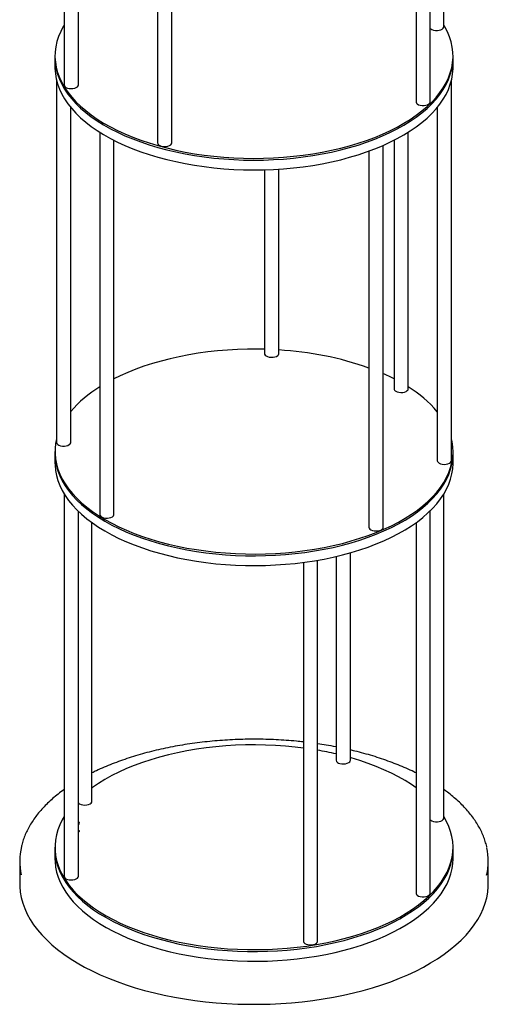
# Model space of a CAD drawing. Header units: millimetres. Extents: x 37 to 6187, y 398 to 4703.
# Tile 7 of 18: x 3598 to 3928, y 1649 to 2342. Entities that reach past the tile are written whole.
import ezdxf

# ---------------------------------------------------------------- set-up
doc = ezdxf.new("R2010")
doc.units = ezdxf.units.MM
doc.header["$LTSCALE"] = 15

msp = doc.modelspace()

# ---------------------------------------------------------------- linework, layer by layer
for p, q in [((3629.67, 2565.01), (3629.67, 2295.83)), ((3896.67, 2336.76), (3896.67, 2565.01)), ((3639.67, 2295.83), (3639.67, 2552.77)), ((3887.13, 2283.97), (3887.13, 2553.21)), ((3877.13, 2544.84), (3877.13, 2283.97)), ((3695.4, 2523.64), (3695.4, 2255.03)), ((3705.4, 2255.03), (3705.4, 2521.05)), ((3623.17, 2316.3), (3623.17, 2315.01)), ((3903.17, 2315.01), (3903.17, 2316.3)), ((3623.17, 2315.01), (3623.17, 2308.15)), ((3903.17, 2308.15), (3903.17, 2315.01)), ((3624.25, 2299.22), (3624.25, 2044.14)), ((3902.09, 2031.29), (3902.09, 2299.22)), ((3634.25, 2044.14), (3634.25, 2280.04)), ((3892.09, 2280.04), (3892.09, 2031.29)), ((3654.66, 2262.59), (3654.66, 1993.49)), ((3871.69, 2081.95), (3871.69, 2262.59)), ((3664.66, 1993.49), (3664.66, 2256.92)), ((3854.05, 1984.4), (3854.05, 2253.3)), ((3861.69, 2256.92), (3861.69, 2081.95)), ((3844.05, 2249.3), (3844.05, 1984.4)), ((3770.64, 2236.15), (3770.64, 2106.69)), ((3780.64, 2106.69), (3780.64, 2236.61)), ((3634.23, 2043.9), (3634.25, 2044.14)), ((3623.17, 2037.72), (3623.17, 2036.43)), ((3623.17, 2036.43), (3623.17, 2029.57)), ((3903.17, 2036.43), (3903.17, 2037.72)), ((3903.17, 2029.57), (3903.17, 2036.43)), ((3629.67, 2007.86), (3629.67, 1738.68)), ((3896.67, 1779.6), (3896.67, 2007.86)), ((3639.67, 1738.68), (3639.67, 1995.61)), ((3887.13, 1726.81), (3887.13, 1996.06)), ((3649.22, 1791.47), (3649.22, 1987.69)), ((3877.13, 1987.69), (3877.13, 1726.81)), ((3820.94, 1963.89), (3820.94, 1820.4)), ((3830.94, 1820.4), (3830.94, 1966.48)), ((3797.9, 1959.72), (3797.9, 1692.96)), ((3807.9, 1692.96), (3807.9, 1961.25)), ((3640.38, 1776.55), (3639.67, 1776.59)), ((3640.21, 1775.71), (3640.38, 1776.55)), ((3639.83, 1773.97), (3639.67, 1773.97)), ((3639.67, 1773.17), (3639.83, 1773.97)), ((3640.39, 1770.62), (3639.67, 1770.84)), ((3640.34, 1770.38), (3639.67, 1770.58)), ((3639.67, 1770.51), (3640.32, 1770.31)), ((3640.32, 1770.31), (3640.39, 1770.62)), ((3623.17, 1759.14), (3623.17, 1757.85)), ((3623.17, 1757.85), (3623.17, 1750.99)), ((3903.17, 1757.85), (3903.17, 1759.14)), ((3903.17, 1750.99), (3903.17, 1757.85)), ((3598.37, 1749.45), (3598.37, 1733.42)), ((3927.97, 1733.42), (3927.97, 1749.45))]:
    msp.add_line(p, q)
at = {"flags": 128}
for points in [[(3629.67, 2338.01), (3629.05, 2336.97), (3627.2, 2333.47), (3625.7, 2329.93), (3624.54, 2326.36), (3623.74, 2322.76), (3623.28, 2319.14), (3623.18, 2315.52), (3623.43, 2311.89), (3624.04, 2308.28), (3625, 2304.69), (3626.3, 2301.13), (3627.96, 2297.61), (3629.95, 2294.13), (3632.28, 2290.71), (3634.94, 2287.36), (3637.93, 2284.08), (3641.23, 2280.88), (3644.84, 2277.77), (3648.74, 2274.75), (3652.94, 2271.84), (3657.42, 2269.05), (3662.16, 2266.37), (3667.16, 2263.82), (3672.4, 2261.4), (3677.87, 2259.12), (3683.55, 2256.99), (3689.44, 2255), (3695.51, 2253.17), (3701.76, 2251.5), (3708.16, 2249.99), (3714.69, 2248.65), (3721.35, 2247.48), (3728.12, 2246.49), (3734.97, 2245.67), (3741.9, 2245.03), (3748.88, 2244.57), (3755.89, 2244.29), (3762.93, 2244.19), (3769.96, 2244.28), (3776.98, 2244.54), (3783.96, 2244.99), (3790.89, 2245.62), (3797.75, 2246.42), (3804.53, 2247.41)], [(3804.53, 2247.41), (3811.19, 2248.56), (3817.74, 2249.89), (3824.15, 2251.39), (3830.4, 2253.05), (3836.49, 2254.87), (3842.39, 2256.84), (3848.09, 2258.97), (3853.57, 2261.24), (3858.83, 2263.65), (3863.85, 2266.19), (3868.61, 2268.86), (3873.1, 2271.65), (3877.32, 2274.55), (3881.25, 2277.55), (3884.88, 2280.66), (3888.2, 2283.85), (3891.21, 2287.13), (3893.89, 2290.48), (3896.25, 2293.89), (3898.26, 2297.37), (3899.94, 2300.89), (3901.27, 2304.44), (3902.25, 2308.03), (3902.88, 2311.64), (3903.16, 2315.26), (3903.08, 2318.89), (3902.65, 2322.51), (3901.87, 2326.11), (3900.74, 2329.68), (3899.26, 2333.23), (3897.44, 2336.73), (3896.67, 2338.01)], [(3887.13, 2335.68), (3887.47, 2335.36), (3888.36, 2334.83), (3889.49, 2334.44), (3890.79, 2334.22), (3892.15, 2334.19), (3893.47, 2334.35), (3894.66, 2334.69), (3895.63, 2335.19), (3896.31, 2335.79), (3896.64, 2336.47), (3896.67, 2336.76)], [(3623.17, 2315.01), (3623.18, 2314.23), (3623.43, 2310.61), (3624.04, 2307), (3625, 2303.41), (3626.3, 2299.85), (3627.96, 2296.32), (3629.95, 2292.85), (3632.28, 2289.43), (3634.94, 2286.07), (3637.93, 2282.79), (3641.23, 2279.59), (3644.84, 2276.48), (3648.74, 2273.47), (3652.94, 2270.56), (3657.42, 2267.76), (3662.16, 2265.08), (3667.16, 2262.53), (3672.4, 2260.12), (3677.87, 2257.84), (3683.55, 2255.7), (3689.44, 2253.72), (3695.51, 2251.88), (3701.76, 2250.21), (3708.16, 2248.71), (3714.69, 2247.37), (3721.35, 2246.2), (3728.12, 2245.2), (3734.97, 2244.38), (3741.9, 2243.74), (3748.88, 2243.28), (3755.89, 2243), (3762.93, 2242.9), (3769.96, 2242.99), (3776.98, 2243.26), (3783.96, 2243.7), (3790.89, 2244.33), (3797.75, 2245.14), (3804.53, 2246.12)], [(3623.17, 2315.01), (3623.18, 2314.23), (3623.43, 2310.61), (3624.04, 2307), (3625, 2303.41), (3626.3, 2299.85), (3627.96, 2296.32), (3629.95, 2292.85), (3632.28, 2289.43), (3634.94, 2286.07), (3637.93, 2282.79), (3641.23, 2279.59), (3644.84, 2276.48), (3648.74, 2273.47), (3652.94, 2270.56), (3657.42, 2267.76), (3662.16, 2265.08), (3667.16, 2262.53), (3672.4, 2260.12), (3677.87, 2257.84), (3683.55, 2255.7), (3689.44, 2253.72), (3695.51, 2251.88), (3701.76, 2250.21), (3708.16, 2248.71), (3714.69, 2247.37), (3721.35, 2246.2), (3728.12, 2245.2), (3734.97, 2244.38), (3741.9, 2243.74), (3748.88, 2243.28), (3755.89, 2243), (3762.93, 2242.9), (3769.96, 2242.99), (3776.98, 2243.26), (3783.96, 2243.7), (3790.89, 2244.33), (3797.75, 2245.14), (3804.53, 2246.12)], [(3804.53, 2246.12), (3811.19, 2247.28), (3817.74, 2248.61), (3824.15, 2250.1), (3830.4, 2251.76), (3836.49, 2253.58), (3842.39, 2255.56), (3848.09, 2257.68), (3853.57, 2259.95), (3858.83, 2262.36), (3863.85, 2264.9), (3868.61, 2267.57), (3873.1, 2270.36), (3877.32, 2273.26), (3881.25, 2276.27), (3884.88, 2279.37), (3888.2, 2282.57), (3891.21, 2285.84), (3893.89, 2289.19), (3896.25, 2292.61), (3898.26, 2296.08), (3899.94, 2299.6), (3901.27, 2303.16), (3902.25, 2306.75), (3902.88, 2310.36), (3903.16, 2313.98), (3903.17, 2315.01)], [(3804.53, 2246.12), (3811.19, 2247.28), (3817.74, 2248.61), (3824.15, 2250.1), (3830.4, 2251.76), (3836.49, 2253.58), (3842.39, 2255.56), (3848.09, 2257.68), (3853.57, 2259.95), (3858.83, 2262.36), (3863.85, 2264.9), (3868.61, 2267.57), (3873.1, 2270.36), (3877.32, 2273.26), (3881.25, 2276.27), (3884.88, 2279.37), (3888.2, 2282.57), (3891.21, 2285.84), (3893.89, 2289.19), (3896.25, 2292.61), (3898.26, 2296.08), (3899.94, 2299.6), (3901.27, 2303.16), (3902.25, 2306.75), (3902.88, 2310.36), (3903.16, 2313.98), (3903.17, 2315.01)], [(3623.17, 2308.15), (3623.18, 2307.37), (3623.43, 2303.75), (3624.04, 2300.14), (3625, 2296.55), (3626.3, 2292.99), (3627.96, 2289.47), (3629.95, 2285.99), (3632.28, 2282.57), (3634.94, 2279.22), (3637.93, 2275.93), (3641.23, 2272.73), (3644.84, 2269.62), (3648.74, 2266.61), (3652.94, 2263.7), (3657.42, 2260.9), (3662.16, 2258.23), (3667.16, 2255.68), (3672.4, 2253.26), (3677.87, 2250.98), (3683.55, 2248.84), (3689.44, 2246.86), (3695.51, 2245.03), (3701.76, 2243.36), (3708.16, 2241.85), (3714.69, 2240.51), (3721.35, 2239.34), (3728.12, 2238.34), (3734.97, 2237.53), (3741.9, 2236.88), (3748.88, 2236.42), (3755.89, 2236.15), (3762.93, 2236.05), (3769.96, 2236.13), (3776.98, 2236.4), (3783.96, 2236.85), (3790.89, 2237.48), (3797.75, 2238.28), (3804.53, 2239.26)], [(3804.53, 2239.26), (3811.19, 2240.42), (3817.74, 2241.75), (3824.15, 2243.25), (3830.4, 2244.91), (3836.49, 2246.73), (3842.39, 2248.7), (3848.09, 2250.83), (3853.57, 2253.1), (3858.83, 2255.5), (3863.85, 2258.05), (3868.61, 2260.71), (3873.1, 2263.5), (3877.32, 2266.4), (3881.25, 2269.41), (3884.88, 2272.52), (3888.2, 2275.71), (3891.21, 2278.99), (3893.89, 2282.34), (3896.25, 2285.75), (3898.26, 2289.22), (3899.94, 2292.74), (3901.27, 2296.3), (3902.25, 2299.89), (3902.88, 2303.5), (3903.16, 2307.12), (3903.17, 2308.15)], [(3629.67, 2295.83), (3629.74, 2295.42), (3630.14, 2294.75), (3630.88, 2294.16), (3631.9, 2293.69), (3633.13, 2293.39), (3634.47, 2293.26), (3635.82, 2293.33), (3637.09, 2293.58), (3638.18, 2294), (3639.01, 2294.56), (3639.52, 2295.21), (3639.67, 2295.83)], [(3877.13, 2283.97), (3877.14, 2283.81), (3877.4, 2283.12), (3878.02, 2282.5), (3878.94, 2281.98), (3880.1, 2281.61), (3881.41, 2281.42), (3882.77, 2281.41), (3884.08, 2281.6), (3885.25, 2281.96), (3886.19, 2282.47), (3886.83, 2283.09), (3887.11, 2283.77), (3887.13, 2283.97)], [(3695.4, 2255.03), (3695.44, 2254.7), (3695.8, 2254.02), (3696.5, 2253.42), (3697.49, 2252.94), (3698.69, 2252.61), (3700.02, 2252.46), (3701.38, 2252.5), (3702.67, 2252.73), (3703.79, 2253.13), (3704.65, 2253.68), (3705.21, 2254.32), (3705.4, 2255.01), (3705.4, 2255.03)], [(3770.64, 2109.72), (3765.62, 2109.81), (3758.58, 2109.78), (3751.56, 2109.57), (3744.56, 2109.18), (3737.61, 2108.61), (3730.73, 2107.86), (3723.93, 2106.93), (3717.22, 2105.83), (3710.64, 2104.55), (3704.18, 2103.11), (3697.88, 2101.5), (3691.74, 2099.73), (3685.78, 2097.8), (3680.02, 2095.72), (3674.46, 2093.5), (3669.13, 2091.13), (3664.66, 2088.95)], [(3770.64, 2106.69), (3770.67, 2106.4), (3771.01, 2105.72), (3771.69, 2105.12), (3772.66, 2104.62), (3773.85, 2104.29), (3775.18, 2104.13)], [(3775.18, 2104.13), (3776.54, 2104.16), (3777.83, 2104.38), (3778.97, 2104.77), (3779.85, 2105.3), (3780.42, 2105.94), (3780.64, 2106.63), (3780.64, 2106.69)], [(3862.84, 2080.3), (3863.84, 2079.83), (3865.06, 2079.51), (3866.39, 2079.38), (3867.75, 2079.43), (3869.03, 2079.67), (3870.13, 2080.08), (3870.98, 2080.63), (3871.51, 2081.28), (3871.69, 2081.95)], [(3624.25, 2046.65), (3623.62, 2043.5), (3623.24, 2039.88), (3623.2, 2036.26), (3623.52, 2032.64), (3624.19, 2029.03), (3625.22, 2025.44), (3626.59, 2021.89), (3628.3, 2018.37), (3630.36, 2014.91), (3632.75, 2011.5), (3635.48, 2008.16), (3638.52, 2004.89), (3641.88, 2001.71), (3645.55, 1998.61), (3649.51, 1995.62), (3653.76, 1992.73), (3658.29, 1989.96), (3663.08, 1987.3), (3668.12, 1984.78), (3673.41, 1982.38), (3678.92, 1980.13), (3684.64, 1978.02), (3690.57, 1976.07), (3696.67, 1974.27), (3702.95, 1972.62), (3709.37, 1971.15), (3715.93, 1969.84), (3722.61, 1968.7), (3729.4, 1967.74), (3736.27, 1966.96), (3743.2, 1966.35), (3750.19, 1965.92)], [(3750.19, 1965.92), (3757.21, 1965.68), (3764.25, 1965.61), (3771.28, 1965.73), (3778.29, 1966.03), (3785.27, 1966.51), (3792.18, 1967.18), (3799.03, 1968.02), (3805.78, 1969.03), (3812.43, 1970.22), (3818.95, 1971.58), (3825.33, 1973.11), (3831.56, 1974.8), (3837.61, 1976.65), (3843.47, 1978.65), (3849.13, 1980.8), (3854.58, 1983.1), (3859.79, 1985.53), (3864.76, 1988.1), (3869.47, 1990.79), (3873.91, 1993.6), (3878.08, 1996.52), (3881.95, 1999.55), (3885.52, 2002.67), (3888.79, 2005.88), (3891.74, 2009.17), (3894.36, 2012.54), (3896.65, 2015.96), (3898.6, 2019.44), (3900.21, 2022.97), (3901.48, 2026.54), (3902.4, 2030.13), (3902.96, 2033.74), (3903.17, 2037.36), (3903.03, 2040.99), (3902.53, 2044.6), (3902.09, 2046.65)], [(3624.25, 2044.14), (3624.26, 2044.03), (3624.5, 2043.34), (3625.1, 2042.71), (3626, 2042.18), (3627.15, 2041.8), (3628.45, 2041.6), (3629.81, 2041.58), (3631.13, 2041.75), (3632.31, 2042.1), (3633.26, 2042.6), (3633.92, 2043.22), (3634.23, 2043.9)], [(3623.17, 2036.43), (3623.2, 2034.97), (3623.52, 2031.35), (3624.19, 2027.74), (3625.22, 2024.16), (3626.59, 2020.6), (3628.3, 2017.09), (3630.36, 2013.62), (3632.75, 2010.21), (3635.48, 2006.87), (3638.52, 2003.61), (3641.88, 2000.42), (3645.55, 1997.33), (3649.51, 1994.33), (3653.76, 1991.45), (3658.29, 1988.67), (3663.08, 1986.02), (3668.12, 1983.49), (3673.41, 1981.1), (3678.92, 1978.84), (3684.64, 1976.74), (3690.57, 1974.78), (3696.67, 1972.98), (3702.95, 1971.34), (3709.37, 1969.86), (3715.93, 1968.55), (3722.61, 1967.42), (3729.4, 1966.46), (3736.27, 1965.67), (3743.2, 1965.06), (3750.19, 1964.64)], [(3623.17, 2036.43), (3623.2, 2034.97), (3623.52, 2031.35), (3624.19, 2027.74), (3625.22, 2024.16), (3626.59, 2020.6), (3628.3, 2017.09), (3630.36, 2013.62), (3632.75, 2010.21), (3635.48, 2006.87), (3638.52, 2003.61), (3641.88, 2000.42), (3645.55, 1997.33), (3649.51, 1994.33), (3653.76, 1991.45), (3658.29, 1988.67), (3663.08, 1986.02), (3668.12, 1983.49), (3673.41, 1981.1), (3678.92, 1978.84), (3684.64, 1976.74), (3690.57, 1974.78), (3696.67, 1972.98), (3702.95, 1971.34), (3709.37, 1969.86), (3715.93, 1968.55), (3722.61, 1967.42), (3729.4, 1966.46), (3736.27, 1965.67), (3743.2, 1965.06), (3750.19, 1964.64)], [(3750.19, 1964.64), (3757.21, 1964.39), (3764.25, 1964.33), (3771.28, 1964.45), (3778.29, 1964.75), (3785.27, 1965.23), (3792.18, 1965.89), (3799.03, 1966.73), (3805.78, 1967.75), (3812.43, 1968.94), (3818.95, 1970.3), (3825.33, 1971.82), (3831.56, 1973.51), (3837.61, 1975.36), (3843.47, 1977.37), (3849.13, 1979.52), (3854.58, 1981.81), (3859.79, 1984.25), (3864.76, 1986.82), (3869.47, 1989.51), (3873.91, 1992.32), (3878.08, 1995.24), (3881.95, 1998.26), (3885.52, 2001.39), (3888.79, 2004.6), (3891.74, 2007.89), (3894.36, 2011.25), (3896.65, 2014.68), (3898.6, 2018.16), (3900.21, 2021.69), (3901.48, 2025.25), (3902.4, 2028.84), (3902.96, 2032.46), (3903.17, 2036.08), (3903.17, 2036.43)], [(3750.19, 1964.64), (3757.21, 1964.39), (3764.25, 1964.33), (3771.28, 1964.45), (3778.29, 1964.75), (3785.27, 1965.23), (3792.18, 1965.89), (3799.03, 1966.73), (3805.78, 1967.75), (3812.43, 1968.94), (3818.95, 1970.3), (3825.33, 1971.82), (3831.56, 1973.51), (3837.61, 1975.36), (3843.47, 1977.37), (3849.13, 1979.52), (3854.58, 1981.81), (3859.79, 1984.25), (3864.76, 1986.82), (3869.47, 1989.51), (3873.91, 1992.32), (3878.08, 1995.24), (3881.95, 1998.26), (3885.52, 2001.39), (3888.79, 2004.6), (3891.74, 2007.89), (3894.36, 2011.25), (3896.65, 2014.68), (3898.6, 2018.16), (3900.21, 2021.69), (3901.48, 2025.25), (3902.4, 2028.84), (3902.96, 2032.46), (3903.17, 2036.08), (3903.17, 2036.43)], [(3892.09, 2031.29), (3892.17, 2030.83), (3892.6, 2030.17), (3893.36, 2029.58), (3894.39, 2029.13), (3895.63, 2028.83), (3896.97, 2028.72), (3898.32, 2028.8), (3899.59, 2029.06), (3900.66, 2029.49), (3901.48, 2030.05), (3901.96, 2030.71), (3902.09, 2031.29)], [(3623.17, 2029.57), (3623.2, 2028.11), (3623.52, 2024.49), (3624.19, 2020.89), (3625.22, 2017.3), (3626.59, 2013.75), (3628.3, 2010.23), (3630.36, 2006.77), (3632.75, 2003.36), (3635.48, 2000.02), (3638.52, 1996.75), (3641.88, 1993.56), (3645.55, 1990.47), (3649.51, 1987.48), (3653.76, 1984.59), (3658.29, 1981.81), (3663.08, 1979.16), (3668.12, 1976.63), (3673.41, 1974.24), (3678.92, 1971.99), (3684.64, 1969.88), (3690.57, 1967.92), (3696.67, 1966.12), (3702.95, 1964.48), (3709.37, 1963.01), (3715.93, 1961.7), (3722.61, 1960.56), (3729.4, 1959.6), (3736.27, 1958.81), (3743.2, 1958.21), (3750.19, 1957.78)], [(3750.19, 1957.78), (3757.21, 1957.53), (3764.25, 1957.47), (3771.28, 1957.59), (3778.29, 1957.89), (3785.27, 1958.37), (3792.18, 1959.03), (3799.03, 1959.87), (3805.78, 1960.89), (3812.43, 1962.08), (3818.95, 1963.44), (3825.33, 1964.97), (3831.56, 1966.66), (3837.61, 1968.5), (3843.47, 1970.51), (3849.13, 1972.66), (3854.58, 1974.96), (3859.79, 1977.39), (3864.76, 1979.96), (3869.47, 1982.65), (3873.91, 1985.46), (3878.08, 1988.38), (3881.95, 1991.41), (3885.52, 1994.53), (3888.79, 1997.74), (3891.74, 2001.03), (3894.36, 2004.39), (3896.65, 2007.82), (3898.6, 2011.3), (3900.21, 2014.83), (3901.48, 2018.39), (3902.4, 2021.99), (3902.96, 2025.6), (3903.17, 2029.22), (3903.17, 2029.57)], [(3654.66, 1993.49), (3654.66, 1993.46), (3654.86, 1992.77), (3655.41, 1992.13), (3656.28, 1991.59), (3657.4, 1991.19), (3658.69, 1990.96), (3660.05, 1990.92), (3661.38, 1991.07), (3662.58, 1991.4), (3663.57, 1991.88), (3664.26, 1992.48), (3664.62, 1993.16), (3664.66, 1993.49)], [(3844.05, 1984.4), (3844.17, 1983.85), (3844.63, 1983.2), (3845.43, 1982.63), (3846.49, 1982.19), (3847.75, 1981.92), (3849.1, 1981.83), (3850.45, 1981.93), (3851.69, 1982.22), (3852.74, 1982.66), (3853.51, 1983.24), (3853.96, 1983.9), (3854.05, 1984.4)], [(3797.9, 1828.99), (3792.23, 1829.67), (3785.31, 1830.33), (3778.34, 1830.82), (3771.33, 1831.12), (3764.3, 1831.24), (3757.26, 1831.18), (3750.24, 1830.93), (3743.25, 1830.51), (3736.32, 1829.9), (3729.45, 1829.12), (3722.66, 1828.16), (3715.98, 1827.02), (3709.42, 1825.72), (3702.99, 1824.24), (3696.71, 1822.6), (3690.61, 1820.8), (3684.68, 1818.84), (3678.96, 1816.74), (3673.44, 1814.49), (3668.16, 1812.09), (3663.11, 1809.57), (3658.32, 1806.92), (3653.79, 1804.14), (3649.54, 1801.25), (3649.29, 1801.08)], [(3823.61, 1818.13), (3824.89, 1817.89), (3826.25, 1817.83), (3827.58, 1817.97), (3828.8, 1818.29), (3829.8, 1818.76), (3830.51, 1819.36), (3830.89, 1820.03), (3830.94, 1820.4)], [(3877.13, 1801.02), (3873.94, 1803.23), (3869.5, 1806.04), (3864.79, 1808.73), (3859.83, 1811.3), (3854.61, 1813.74), (3849.17, 1816.03), (3843.51, 1818.19), (3837.65, 1820.19), (3831.6, 1822.04), (3830.94, 1822.23)], [(3639.67, 1790.39), (3639.76, 1790.3), (3640.54, 1789.72), (3641.59, 1789.28), (3642.83, 1788.99), (3644.18, 1788.89), (3645.53, 1788.98), (3646.78, 1789.26), (3647.85, 1789.69), (3648.64, 1790.26)], [(3648.64, 1790.26), (3649.11, 1790.92), (3649.22, 1791.47)], [(3629.67, 1780.85), (3628.32, 1778.5), (3626.6, 1774.99), (3625.22, 1771.43), (3624.2, 1767.85), (3623.52, 1764.24), (3623.2, 1760.62), (3623.23, 1757), (3623.62, 1753.38), (3624.36, 1749.78), (3625.45, 1746.2), (3626.88, 1742.65), (3628.66, 1739.14), (3630.78, 1735.69), (3633.24, 1732.29), (3636.02, 1728.96), (3639.13, 1725.71), (3642.54, 1722.54), (3646.27, 1719.47), (3650.29, 1716.49), (3654.59, 1713.62), (3659.17, 1710.87), (3664.01, 1708.24), (3669.1, 1705.74), (3674.42, 1703.37), (3679.98, 1701.14), (3685.74, 1699.07), (3691.7, 1697.14), (3697.84, 1695.37)], [(3697.84, 1695.37), (3704.14, 1693.76), (3710.59, 1692.31), (3717.18, 1691.03), (3723.88, 1689.93), (3730.68, 1689), (3737.56, 1688.25), (3744.51, 1687.68), (3751.51, 1687.28), (3758.53, 1687.07), (3765.57, 1687.04), (3772.6, 1687.2), (3779.6, 1687.53), (3786.57, 1688.05), (3793.47, 1688.74), (3800.3, 1689.61), (3807.04, 1690.66), (3813.66, 1691.88), (3820.16, 1693.28), (3826.51, 1694.83), (3832.71, 1696.55), (3838.72, 1698.43), (3844.55, 1700.46), (3850.17, 1702.64), (3855.57, 1704.97), (3860.74, 1707.43), (3865.66, 1710.02), (3870.32, 1712.73), (3874.72, 1715.56), (3878.83, 1718.5), (3882.64, 1721.55), (3886.16, 1724.69), (3889.37, 1727.91), (3892.25, 1731.22), (3894.81, 1734.59), (3897.04, 1738.03), (3898.93, 1741.52), (3900.48, 1745.06), (3901.68, 1748.63), (3902.53, 1752.23), (3903.03, 1755.84), (3903.17, 1759.46), (3902.96, 1763.09), (3902.4, 1766.7), (3901.49, 1770.29), (3900.22, 1773.86), (3898.62, 1777.39), (3896.67, 1780.85)], [(3887.13, 1778.52), (3887.47, 1778.2), (3888.36, 1777.67), (3889.49, 1777.28), (3890.79, 1777.06), (3892.15, 1777.03), (3893.47, 1777.2), (3894.66, 1777.54), (3895.63, 1778.03), (3896.31, 1778.64), (3896.64, 1779.32), (3896.67, 1779.6)], [(3623.17, 1757.85), (3623.23, 1755.71), (3623.62, 1752.09), (3624.36, 1748.49), (3625.45, 1744.91), (3626.88, 1741.36), (3628.66, 1737.86), (3630.78, 1734.4), (3633.24, 1731), (3636.02, 1727.68), (3639.13, 1724.42), (3642.54, 1721.26), (3646.27, 1718.18), (3650.29, 1715.2), (3654.59, 1712.34), (3659.17, 1709.58), (3664.01, 1706.95), (3669.1, 1704.45), (3674.42, 1702.09), (3679.98, 1699.86), (3685.74, 1697.78), (3691.7, 1695.85), (3697.84, 1694.08)], [(3623.17, 1757.85), (3623.23, 1755.71), (3623.62, 1752.09), (3624.36, 1748.49), (3625.45, 1744.91), (3626.88, 1741.36), (3628.66, 1737.86), (3630.78, 1734.4), (3633.24, 1731), (3636.02, 1727.68), (3639.13, 1724.42), (3642.54, 1721.26), (3646.27, 1718.18), (3650.29, 1715.2), (3654.59, 1712.34), (3659.17, 1709.58), (3664.01, 1706.95), (3669.1, 1704.45), (3674.42, 1702.09), (3679.98, 1699.86), (3685.74, 1697.78), (3691.7, 1695.85), (3697.84, 1694.08)], [(3697.84, 1694.08), (3704.14, 1692.47), (3710.59, 1691.02), (3717.18, 1689.75), (3723.88, 1688.64), (3730.68, 1687.71), (3737.56, 1686.96), (3744.51, 1686.39), (3751.51, 1686), (3758.53, 1685.79), (3765.57, 1685.76), (3772.6, 1685.91), (3779.6, 1686.24), (3786.57, 1686.76), (3793.47, 1687.46), (3800.3, 1688.33), (3807.04, 1689.38), (3813.66, 1690.6), (3820.16, 1691.99), (3826.51, 1693.55), (3832.71, 1695.27), (3838.72, 1697.15), (3844.55, 1699.18), (3850.17, 1701.36), (3855.57, 1703.68), (3860.74, 1706.14), (3865.66, 1708.73), (3870.32, 1711.45), (3874.72, 1714.28), (3878.83, 1717.22), (3882.64, 1720.26), (3886.16, 1723.4), (3889.37, 1726.63), (3892.25, 1729.93), (3894.81, 1733.31), (3897.04, 1736.75), (3898.93, 1740.24), (3900.48, 1743.77), (3901.68, 1747.34), (3902.53, 1750.94), (3903.03, 1754.56), (3903.17, 1757.85)], [(3697.84, 1694.08), (3704.14, 1692.47), (3710.59, 1691.02), (3717.18, 1689.75), (3723.88, 1688.64), (3730.68, 1687.71), (3737.56, 1686.96), (3744.51, 1686.39), (3751.51, 1686), (3758.53, 1685.79), (3765.57, 1685.76), (3772.6, 1685.91), (3779.6, 1686.24), (3786.57, 1686.76), (3793.47, 1687.46), (3800.3, 1688.33), (3807.04, 1689.38), (3813.66, 1690.6), (3820.16, 1691.99), (3826.51, 1693.55), (3832.71, 1695.27), (3838.72, 1697.15), (3844.55, 1699.18), (3850.17, 1701.36), (3855.57, 1703.68), (3860.74, 1706.14), (3865.66, 1708.73), (3870.32, 1711.45), (3874.72, 1714.28), (3878.83, 1717.22), (3882.64, 1720.26), (3886.16, 1723.4), (3889.37, 1726.63), (3892.25, 1729.93), (3894.81, 1733.31), (3897.04, 1736.75), (3898.93, 1740.24), (3900.48, 1743.77), (3901.68, 1747.34), (3902.53, 1750.94), (3903.03, 1754.56), (3903.17, 1757.85)], [(3623.17, 1750.99), (3623.23, 1748.85), (3623.62, 1745.24), (3624.36, 1741.63), (3625.45, 1738.05), (3626.88, 1734.5), (3628.66, 1731), (3630.78, 1727.54), (3633.24, 1724.15), (3636.02, 1720.82), (3639.13, 1717.57), (3642.54, 1714.4), (3646.27, 1711.32), (3650.29, 1708.35), (3654.59, 1705.48), (3659.17, 1702.73), (3664.01, 1700.1), (3669.1, 1697.6), (3674.42, 1695.23), (3679.98, 1693), (3685.74, 1690.92), (3691.7, 1688.99), (3697.84, 1687.22)], [(3697.84, 1687.22), (3704.14, 1685.61), (3710.59, 1684.17), (3717.18, 1682.89), (3723.88, 1681.79), (3730.68, 1680.86), (3737.56, 1680.11), (3744.51, 1679.53), (3751.51, 1679.14), (3758.53, 1678.93), (3765.57, 1678.9), (3772.6, 1679.05), (3779.6, 1679.39), (3786.57, 1679.9), (3793.47, 1680.6), (3800.3, 1681.47), (3807.04, 1682.52), (3813.66, 1683.74), (3820.16, 1685.13), (3826.51, 1686.69), (3832.71, 1688.41), (3838.72, 1690.29), (3844.55, 1692.32), (3850.17, 1694.5), (3855.57, 1696.82), (3860.74, 1699.28), (3865.66, 1701.87), (3870.32, 1704.59), (3874.72, 1707.42), (3878.83, 1710.36), (3882.64, 1713.41), (3886.16, 1716.54), (3889.37, 1719.77), (3892.25, 1723.08), (3894.81, 1726.45), (3897.04, 1729.89), (3898.93, 1733.38), (3900.48, 1736.91), (3901.68, 1740.49), (3902.53, 1744.08), (3903.03, 1747.7), (3903.17, 1750.99)], [(3598.37, 1733.42), (3598.42, 1731.5), (3598.76, 1727.58), (3599.46, 1723.68), (3600.51, 1719.79), (3601.91, 1715.94), (3603.65, 1712.12), (3605.73, 1708.35), (3608.14, 1704.63), (3610.89, 1700.98), (3613.96, 1697.39), (3617.35, 1693.88), (3621.05, 1690.45), (3625.06, 1687.12), (3629.36, 1683.88), (3633.94, 1680.75), (3638.8, 1677.73), (3643.93, 1674.83), (3649.31, 1672.06), (3654.93, 1669.42), (3660.79, 1666.91), (3666.86, 1664.55), (3673.14, 1662.33), (3679.61, 1660.26), (3686.26, 1658.35)], [(3629.67, 1738.68), (3629.74, 1738.26), (3630.14, 1737.59), (3630.88, 1737), (3631.9, 1736.53), (3633.13, 1736.23), (3634.47, 1736.1), (3635.82, 1736.17), (3637.09, 1736.42), (3638.18, 1736.84), (3639.01, 1737.4), (3639.52, 1738.05), (3639.67, 1738.68)], [(3686.26, 1658.35), (3693.07, 1656.6), (3700.04, 1655.02), (3707.14, 1653.6), (3714.35, 1652.35), (3721.67, 1651.28), (3729.08, 1650.38), (3736.57, 1649.66), (3744.11, 1649.11), (3751.69, 1648.75), (3759.29, 1648.57), (3766.9, 1648.57), (3774.51, 1648.74), (3782.09, 1649.1), (3789.63, 1649.64), (3797.12, 1650.36), (3804.53, 1651.26), (3811.85, 1652.33), (3819.07, 1653.58), (3826.17, 1654.99), (3833.14, 1656.57), (3839.95, 1658.32), (3846.61, 1660.22), (3853.08, 1662.29), (3859.36, 1664.5), (3865.44, 1666.86), (3871.3, 1669.37), (3876.93, 1672.01), (3882.31, 1674.78), (3887.44, 1677.68), (3892.31, 1680.69), (3896.9, 1683.82), (3901.21, 1687.05), (3905.22, 1690.39), (3908.92, 1693.81), (3912.32, 1697.32), (3915.4, 1700.91), (3918.15, 1704.56), (3920.58, 1708.28), (3922.66, 1712.05), (3924.41, 1715.87), (3925.81, 1719.72), (3926.87, 1723.6), (3927.57, 1727.51), (3927.93, 1731.42), (3927.97, 1733.42)], [(3877.13, 1726.81), (3877.14, 1726.65), (3877.4, 1725.96), (3878.02, 1725.34), (3878.94, 1724.82), (3880.1, 1724.45), (3881.41, 1724.26), (3882.77, 1724.25), (3884.08, 1724.44), (3885.25, 1724.8), (3886.19, 1725.31), (3886.83, 1725.93), (3887.11, 1726.61), (3887.13, 1726.81)], [(3797.9, 1692.96), (3797.92, 1692.71), (3798.24, 1692.03), (3798.89, 1691.41), (3799.85, 1690.92), (3801.03, 1690.57), (3802.35, 1690.4), (3803.71, 1690.41), (3805.01, 1690.62), (3806.16, 1691), (3807.06, 1691.53), (3807.65, 1692.16), (3807.9, 1692.85), (3807.9, 1692.96)]]:
    msp.add_lwpolyline(points, dxfattribs=at)
for centre, radius, start, end in [((3767.59, 1879.19), 230.44, 70.62065, 86.75197), ((3795.15, 1958.31), 146.61, 63.00703, 66.30954), ((3698.67, 2011.14), 84.5, 121.38694, 139.6681), ((3863.68, 2082.12), 2, 184.85138, 245.1751), ((3827.08, 2010.44), 85.41, 40.42958, 58.51539), ((3768.34, 1599.04), 231.82, 76.88588, 80.17552), ((3823.88, 1821.14), 3.02, 194.03524, 264.9618), ((3642.69, 1749.45), 44.31, 166.79789, 192.7221), ((3883.67, 1749.45), 44.3, 346.95205, 12.23341)]:
    msp.add_arc(centre, radius, start, end)
for points, knots in [([(3797.9, 1833.27), (3796.26, 1833.45), (3792.26, 1833.9), (3785.85, 1834.41), (3778.68, 1834.85), (3771.49, 1835.12), (3764.28, 1835.23), (3757.06, 1835.17), (3749.86, 1834.95), (3742.69, 1834.57), (3735.55, 1834.02), (3728.47, 1833.32), (3721.45, 1832.45), (3714.51, 1831.43), (3707.67, 1830.25), (3700.93, 1828.91), (3694.31, 1827.42), (3687.82, 1825.79), (3681.47, 1824), (3675.28, 1822.08), (3669.26, 1820.01), (3663.41, 1817.81), (3657.76, 1815.48), (3653.02, 1813.36), (3650.25, 1811.98), (3649.22, 1811.46)], [0, 0, 0, 0, 0.03137, 0.076203, 0.121033, 0.165862, 0.210689, 0.255517, 0.300345, 0.345173, 0.390003, 0.434836, 0.479671, 0.524509, 0.569352, 0.614199, 0.659052, 0.703912, 0.748778, 0.793652, 0.838535, 0.883426, 0.928327, 0.973237, 1, 1, 1, 1]), ([(3820.94, 1829.78), (3820.87, 1829.8), (3818.57, 1830.27), (3814.23, 1831.03), (3809.91, 1831.68), (3807.9, 1831.99)], [0, 0, 0, 0, 0.016231, 0.541848, 1, 1, 1, 1]), ([(3877.13, 1811.47), (3876.63, 1811.72), (3874.42, 1812.85), (3870.28, 1814.73), (3864.69, 1817.11), (3858.9, 1819.35), (3852.93, 1821.46), (3846.79, 1823.43), (3840.49, 1825.25), (3835.2, 1826.65), (3831.97, 1827.39), (3830.94, 1827.63)], [0, 0, 0, 0, 0.037095, 0.166118, 0.295118, 0.424093, 0.553043, 0.681969, 0.810871, 0.939752, 1, 1, 1, 1]), ([(3629.67, 1799.82), (3629.26, 1799.53), (3627.41, 1798.24), (3624.37, 1795.84), (3620.58, 1792.62), (3617.08, 1789.32), (3613.86, 1785.93), (3610.93, 1782.47), (3608.3, 1778.95), (3605.96, 1775.36), (3603.93, 1771.73), (3602.2, 1768.05), (3600.81, 1764.33), (3599.96, 1761.6), (3599.66, 1760.11), (3599.61, 1759.87)], [0, 0, 0, 0, 0.025002, 0.112472, 0.199935, 0.287378, 0.374783, 0.46213, 0.549395, 0.63655, 0.72357, 0.810428, 0.897106, 0.983599, 1, 1, 1, 1]), ([(3926.92, 1759.11), (3926.89, 1759.26), (3926.64, 1760.67), (3925.86, 1763.3), (3924.57, 1767.01), (3922.94, 1770.68), (3921.01, 1774.31), (3918.77, 1777.9), (3916.23, 1781.43), (3913.39, 1784.9), (3910.26, 1788.3), (3906.86, 1791.63), (3903.16, 1794.86), (3899.77, 1797.6), (3897.51, 1799.21), (3896.67, 1799.81)], [0, 0, 0, 0, 0.010149, 0.094792, 0.179566, 0.264502, 0.349613, 0.434899, 0.520346, 0.605933, 0.691635, 0.777426, 0.863281, 0.949182, 1, 1, 1, 1]), ([(3639.67, 1775.03), (3639.8, 1775.12), (3640.09, 1775.32), (3640.17, 1775.56), (3640.21, 1775.71)], [0, 0, 0, 0, 0.414242, 1, 1, 1, 1])]:
    msp.add_open_spline(points, degree=3, knots=knots)

doc.saveas('drawing.dxf')
